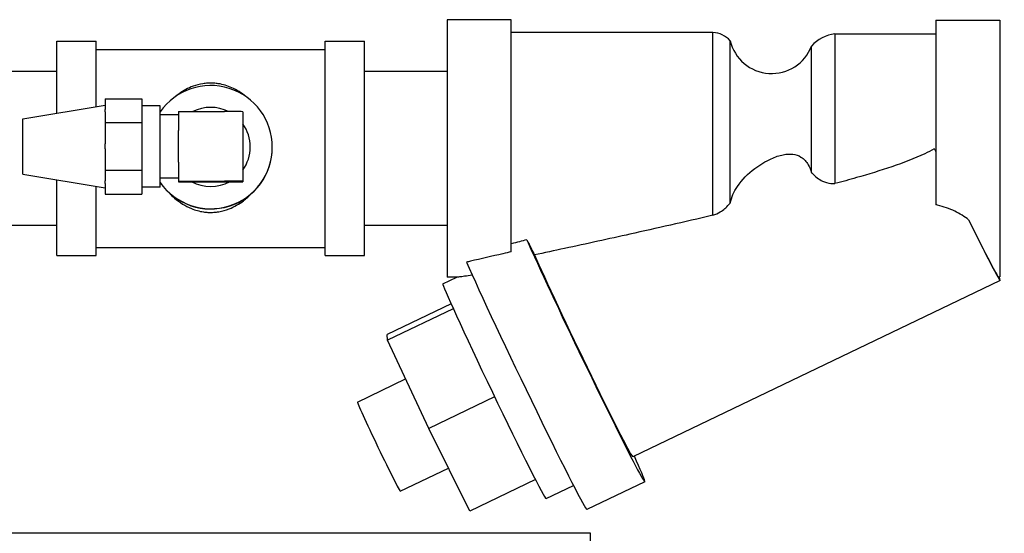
# Model space of a CAD drawing. Header units: inches. Extents: x 24 to 1128, y -94 to 748.
# Tile 49 of 256: x 326.24 to 332.95, y 202.94 to 206.44. Entities that reach past the tile are written whole.
import ezdxf

# ---------------------------------------------------------------- set-up
doc = ezdxf.new("R2010")
doc.units = ezdxf.units.IN
doc.header["$LTSCALE"] = 32
doc.header["$MEASUREMENT"] = 0
doc.layers.add('Visible (ANSI)', color=7, linetype='Continuous', lineweight=30)

msp = doc.modelspace()

# ---------------------------------------------------------------- linework, layer by layer
at = {"layer": 'Visible (ANSI)'}
for p, q in [((329.59105, 206.44025), (329.15355, 206.44025)), ((329.15355, 206.44025), (329.15355, 204.68525)), ((329.59105, 204.85809), (329.59105, 206.44025)), ((332.48605, 206.43775), (332.92355, 206.43775)), ((332.48605, 206.43775), (332.48605, 205.17807)), ((332.92355, 206.43775), (332.92355, 204.68775)), ((330.96605, 206.35375), (329.59105, 206.35375)), ((330.96605, 205.10628), (330.96605, 206.35375)), ((331.08333, 205.18989), (331.08333, 206.29706)), ((331.79855, 206.34425), (332.48605, 206.34425)), ((331.79855, 206.34425), (331.79855, 205.3225)), ((326.49055, 206.29275), (326.76055, 206.29275)), ((326.49055, 205.80285), (326.49055, 206.29275)), ((326.76055, 205.84725), (326.76055, 206.29275)), ((326.76055, 206.23775), (328.32055, 206.23775)), ((328.32055, 206.29275), (328.59055, 206.29275)), ((328.32055, 204.83275), (328.32055, 206.29275)), ((328.59055, 204.83275), (328.59055, 206.29275)), ((331.63883, 205.39792), (331.63883, 206.26059)), ((326.49055, 206.08775), (325.92755, 206.08775)), ((329.15355, 206.08775), (328.59055, 206.08775)), ((326.82155, 205.90032), (326.82155, 205.82847)), ((326.82155, 205.90032), (327.07155, 205.90032)), ((327.07155, 205.90032), (327.07155, 205.74007)), ((326.25905, 205.76478), (326.82155, 205.85728)), ((326.82155, 205.81192), (326.82155, 205.82847)), ((327.19655, 205.85178), (327.07155, 205.85178)), ((327.19655, 205.29878), (327.19655, 205.85178)), ((326.25905, 205.38578), (326.25905, 205.76478)), ((326.82155, 205.81192), (326.82155, 205.74007)), ((327.32155, 205.79178), (327.19655, 205.79178)), ((327.32155, 205.81379), (327.32155, 205.68503)), ((327.32155, 205.81379), (327.63405, 205.81379)), ((327.75905, 205.81278), (327.75905, 205.33879)), ((326.82155, 205.74007), (326.82155, 205.59434)), ((326.82155, 205.74007), (327.07155, 205.74007)), ((327.07155, 205.74007), (327.07155, 205.41504)), ((327.32155, 205.46856), (327.32155, 205.68503)), ((326.82155, 205.56077), (326.82155, 205.59434)), ((326.82155, 205.56077), (326.82155, 205.41504)), ((327.81055, 205.57149), (327.81055, 205.5725)), ((327.96055, 205.56979), (327.96055, 205.57149)), ((327.32155, 205.46856), (327.32155, 205.3398)), ((326.25905, 205.38578), (326.82155, 205.29328)), ((326.82155, 205.41504), (326.82155, 205.34115)), ((326.82155, 205.41504), (327.07155, 205.41504)), ((327.07155, 205.41504), (327.07155, 205.25024)), ((327.32155, 205.35878), (327.19655, 205.35878)), ((326.49055, 204.83275), (326.49055, 205.34771)), ((326.76055, 204.83275), (326.76055, 205.30331)), ((326.82155, 205.32413), (326.82155, 205.34115)), ((326.82155, 205.32413), (326.82155, 205.25024)), ((327.19655, 205.29878), (327.07155, 205.29878)), ((327.32155, 205.3398), (327.63405, 205.3398)), ((327.32155, 205.3398), (327.32155, 205.3355)), ((327.32155, 205.3355), (327.4112, 205.3355)), ((327.4112, 205.3355), (327.66989, 205.3355)), ((327.66989, 205.3355), (327.75905, 205.3355)), ((327.75905, 205.33879), (327.75905, 205.3355)), ((326.82155, 205.25024), (327.07155, 205.25024)), ((326.49055, 205.03775), (325.92755, 205.03775)), ((329.15355, 205.03775), (328.59055, 205.03775)), ((326.76055, 204.88775), (328.32055, 204.88775)), ((326.49055, 204.83275), (326.76055, 204.83275)), ((328.32055, 204.83275), (328.59055, 204.83275)), ((329.12466, 204.6397), (329.21951, 204.68525)), ((329.22757, 204.68525), (329.15355, 204.68525)), ((332.91259, 204.68775), (332.92355, 204.68775)), ((332.92506, 204.66214), (330.41958, 203.4589)), ((329.18009, 204.5024), (328.74425, 204.29309)), ((329.1948, 204.46955), (328.74618, 204.25411)), ((328.74618, 204.25411), (328.74425, 204.29309)), ((329.0277, 203.65189), (328.74618, 204.25411)), ((328.54169, 203.8328), (328.86953, 203.99024)), ((329.47714, 203.86773), (329.0277, 203.65189)), ((329.30729, 203.08865), (329.0277, 203.65189)), ((328.83391, 203.22433), (329.16178, 203.38178)), ((329.75563, 203.30396), (329.30729, 203.08865)), ((330.50075, 203.28988), (330.10645, 203.10052)), ((329.82813, 203.17486), (330.01463, 203.26442)), ((330.13024, 202.93787), (324.22967, 202.93787)), ((330.13024, 189.6879), (330.13024, 202.93787))]:
    msp.add_line(p, q, dxfattribs=at)
for centre, radius, start, end in [((330.9515, 206.174), 0.18034, 43.031255, 85.374466), ((331.36671, 206.36453), 0.2913, 193.391976, 339.095595), ((331.83046, 206.08905), 0.25719, 97.127797, 138.164904)]:
    msp.add_arc(centre, radius, start, end, dxfattribs=at)
for centre, major_axis, ratio, start_param, end_param in [((327.54055, 205.57149), (0.42, 0), 0.9999673, 3.7526399, 8.8137307), ((327.54055, 205.5725), (0.27, 0), 0.9999673, 1.1053129, 2.0360724), ((327.63405, 205.81278), (0.125, 0), 0.0080908, 0, 1.5707963), ((327.54055, 205.5725), (0.27, 0), 0.9999673, 5.6552791, 6.9110916), ((327.54055, 205.56979), (0.42, 0), 0.9999673, 3.7526399, 6.2831853), ((332.57332, 205.39456), (0.35174, -0.73242), 0.0202695, 4.4740699, 4.5040409), ((332.49238, 205.56275), (-0.37545, 0.78147), 0.018274, 1.5648542, 1.5919654), ((327.54055, 205.5725), (-0.27, 0), 0.9999673, 1.0712037, 2.070389), ((327.63405, 205.33879), (0.125, 0), 0.0080908, 0, 1.5707963), ((332.57332, 205.39456), (0.35174, -0.73242), 0.0202695, 5.1537503, 6.5388446), ((332.49238, 205.56275), (-0.42037, 0.87497), 0.018274, 2.1529646, 3.1328133), ((329.40778, 205.56275), (-0.38001, 0.79097), 0.018274, 2.4706218, 2.7254464), ((330.06784, 204.19132), (0.43291, -0.90144), 0.0202695, 3.7247744, 6.9055538), ((330.06784, 204.19132), (0.35174, -0.73242), 0.0202695, 3.6250598, 6.2831853), ((329.67355, 204.00196), (0.43291, -0.90144), 0.0202695, 3.6459105, 6.2831853), ((329.4764, 203.90728), (0.35174, -0.73242), 0.0202695, 3.1415927, 6.2831853), ((328.6878, 203.52856), (0.14611, -0.30424), 0.0202695, 3.1415927, 6.2831853)]:
    msp.add_ellipse(centre, major_axis=major_axis, ratio=ratio, start_param=start_param, end_param=end_param, dxfattribs=at)
for points, knots in [([(327.78106, 205.91579), (327.75092, 205.94082), (327.71821, 205.96125), (327.65574, 205.98928), (327.625, 205.99885), (327.58217, 206.00542), (327.57189, 206.00653), (327.55456, 206.00759), (327.54757, 206.0078), (327.53352, 206.00779), (327.52648, 206.00756), (327.50881, 206.00644), (327.49825, 206.00526), (327.46473, 205.99998), (327.44256, 205.9941), (327.38693, 205.97377), (327.35482, 205.95634), (327.31682, 205.92933), (327.30797, 205.9225), (327.29938, 205.91533)], [6.8812722, 6.8812722, 6.8812722, 6.8812722, 7.1328725, 7.1328725, 7.3487858, 7.3487858, 7.4160788, 7.4160788, 7.461335, 7.461335, 7.5068832, 7.5068832, 7.5758105, 7.5758105, 7.7276177, 7.7276177, 7.9703709, 7.9703709, 8.0469352, 8.0469352, 8.0469352, 8.0469352]), ([(332.47586, 205.56053), (332.45414, 205.54793), (332.43207, 205.53654), (332.34046, 205.49255), (332.26466, 205.4642), (332.1078, 205.41113), (332.02667, 205.38663), (331.89624, 205.34924), (331.84725, 205.33564), (331.79855, 205.3225)], [6.4136888, 6.4136888, 6.4136888, 6.4136888, 6.5958903, 6.5958903, 7.1882029, 7.1882029, 7.7805156, 7.7805156, 8.1351784, 8.1351784, 8.1351784, 8.1351784]), ([(331.08333, 205.18989), (331.09247, 205.22943), (331.10926, 205.26683), (331.16398, 205.3496), (331.20577, 205.39083), (331.28722, 205.45227), (331.32584, 205.4753), (331.39059, 205.50448), (331.41843, 205.51423), (331.46806, 205.52404), (331.48956, 205.52552), (331.53115, 205.52072), (331.54994, 205.51422), (331.58714, 205.49093), (331.60327, 205.47258), (331.62498, 205.43557), (331.63264, 205.4178), (331.63883, 205.39792)], [-4.0243685, -4.0243685, -4.0243685, -4.0243685, -3.7016783, -3.7016783, -3.2630606, -3.2630606, -2.9163241, -2.9163241, -2.6723273, -2.6723273, -2.4754679, -2.4754679, -2.2698984, -2.2698984, -2.0119263, -2.0119263, -1.8270452, -1.8270452, -1.8270452, -1.8270452]), ([(331.63883, 205.39792), (331.64068, 205.39578), (331.64255, 205.39367), (331.6646, 205.36968), (331.68817, 205.35176), (331.73124, 205.33136), (331.75021, 205.32547), (331.77976, 205.32215), (331.78916, 205.32191), (331.79855, 205.3225)], [7.12135104, 7.12135104, 7.12135104, 7.12135104, 7.14340677, 7.14340677, 7.37722319, 7.37722319, 7.5356342, 7.5356342, 7.60913301, 7.60913301, 7.60913301, 7.60913301]), ([(327.25936, 205.2578), (327.27051, 205.24572), (327.28229, 205.23428), (327.3284, 205.19422), (327.36747, 205.16931), (327.43588, 205.14159), (327.46322, 205.13381), (327.50147, 205.12813), (327.51131, 205.12711), (327.52811, 205.12613), (327.53498, 205.12595), (327.54895, 205.12601), (327.55603, 205.12627), (327.57414, 205.1275), (327.58509, 205.1288), (327.62037, 205.13472), (327.64387, 205.14141), (327.7016, 205.16391), (327.73471, 205.18306), (327.78374, 205.2203), (327.80298, 205.23768), (327.82105, 205.25718)], [3.7661223, 3.7661223, 3.7661223, 3.7661223, 3.8764294, 3.8764294, 4.1779227, 4.1779227, 4.3600771, 4.3600771, 4.4225704, 4.4225704, 4.4656766, 4.4656766, 4.5100724, 4.5100724, 4.5793679, 4.5793679, 4.73561, 4.73561, 4.9816695, 4.9816695, 5.1489397, 5.1489397, 5.1489397, 5.1489397]), ([(330.96605, 205.10628), (330.98342, 205.11166), (331.00018, 205.11932), (331.03828, 205.14259), (331.0581, 205.15991), (331.07768, 205.18275), (331.08056, 205.18629), (331.08333, 205.18989)], [0.03872471, 0.03872471, 0.03872471, 0.03872471, 0.17886989, 0.17886989, 0.37880435, 0.37880435, 0.41475158, 0.41475158, 0.41475158, 0.41475158]), ([(332.71015, 205.07524), (332.68203, 205.09742), (332.65016, 205.11767), (332.579, 205.15175), (332.5395, 205.16532), (332.49437, 205.17619), (332.49022, 205.17715), (332.48605, 205.17807)], [-1.21252725, -1.21252725, -1.21252725, -1.21252725, -0.91730168, -0.91730168, -0.61153445, -0.61153445, -0.58063384, -0.58063384, -0.58063384, -0.58063384]), ([(330.96605, 205.10628), (330.77032, 205.06108), (330.57576, 205.01705), (330.2582, 204.94625), (330.1037, 204.91222), (329.88436, 204.86497), (329.81528, 204.85025), (329.74952, 204.83648)], [3.8094555, 3.8094555, 3.8094555, 3.8094555, 5.2200221, 5.2200221, 6.3585337, 6.3585337, 6.8964154, 6.8964154, 6.8964154, 6.8964154]), ([(329.69643, 204.93893), (329.67964, 204.93464), (329.66295, 204.93039), (329.62779, 204.92148), (329.60936, 204.91683), (329.59105, 204.91224)], [-9.00532917, -9.00532917, -9.00532917, -9.00532917, -8.87220885, -8.87220885, -8.72355981, -8.72355981, -8.72355981, -8.72355981]), ([(329.59105, 204.85809), (329.57182, 204.85353), (329.55269, 204.849), (329.4583, 204.82674), (329.38452, 204.80957), (329.30384, 204.79107), (329.29475, 204.789), (329.2857, 204.78693)], [3.37710058, 3.37710058, 3.37710058, 3.37710058, 3.52552457, 3.52552457, 4.11311199, 4.11311199, 4.18802009, 4.18802009, 4.18802009, 4.18802009]), ([(329.32463, 204.69918), (329.3052, 204.69581), (329.28753, 204.69287), (329.25887, 204.68847), (329.24583, 204.68666), (329.23298, 204.68544), (329.22989, 204.68526), (329.22763, 204.68526)], [4.81072873, 4.81072873, 4.81072873, 4.81072873, 5.00578594, 5.00578594, 5.18586758, 5.18586758, 5.26401619, 5.26401619, 5.26401619, 5.26401619])]:
    msp.add_open_spline(points, degree=3, knots=knots, dxfattribs=at)

doc.saveas('drawing.dxf')
